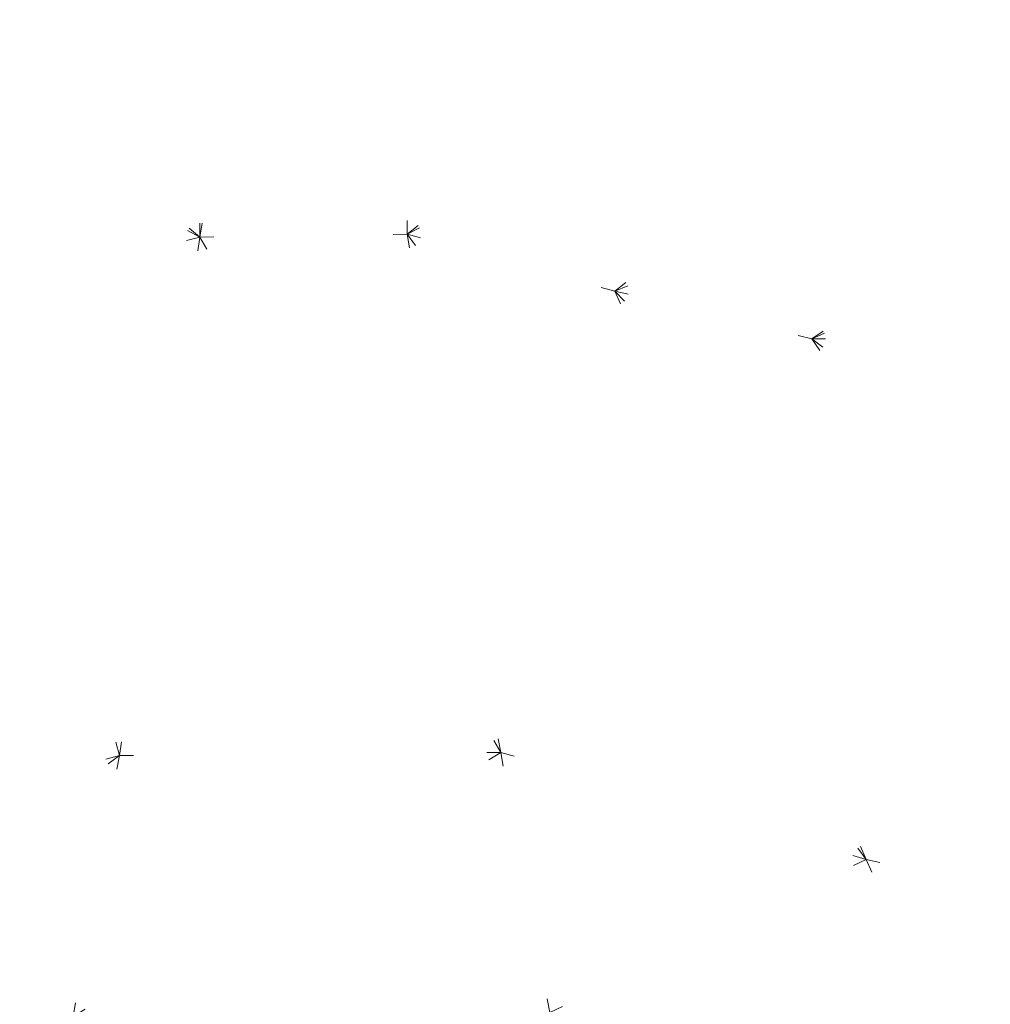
# Model space of a CAD drawing. Header units: millimetres. Extents: x 1700 to 4670, y 990 to 3874.
# Tile 61 of 110: x 3220.92 to 3227.88, y 1825.61 to 1832.67. Entities that reach past the tile are written whole.
import ezdxf

# ---------------------------------------------------------------- set-up
doc = ezdxf.new("R2010")
doc.units = ezdxf.units.MM
doc.linetypes.add('Wipeout_Contour', pattern=[1000, 0, -1000])
doc.layers.add('Nowe_320-W Umeblowanie', color=252, linetype='Continuous')

msp = doc.modelspace()

# ---------------------------------------------------------------- linework, layer by layer
at = {"layer": 'Nowe_320-W Umeblowanie', "color": 252, "linetype": 'Wipeout_Contour', "lineweight": 0, "ltscale": 46559.626941}
for p, q in [((3229.2156, 1835.5321), (3223.6968, 1831.1334)), ((3223.6968, 1831.1334), (3229.4882, 1834.0551))]:
    msp.add_line(p, q, dxfattribs=at)
at = {"layer": 'Nowe_320-W Umeblowanie', "color": 252, "linetype": 'Wipeout_Contour', "lineweight": 0, "ltscale": 278739.138113}
for p, q in [((3223.6968, 1831.1334), (3229.2156, 1835.5321)), ((3223.6923, 1833.7847), (3223.6968, 1831.1334))]:
    msp.add_line(p, q, dxfattribs=at)
at = {"layer": 'Nowe_320-W Umeblowanie', "color": 252, "linetype": 'Wipeout_Contour', "lineweight": 0, "ltscale": 46353.856664}
for p, q in [((3222.2107, 1831.1137), (3216.8883, 1835.4769)), ((3216.4769, 1834.0504), (3222.2107, 1831.1137))]:
    msp.add_line(p, q, dxfattribs=at)
at = {"layer": 'Nowe_320-W Umeblowanie', "color": 252, "linetype": 'Wipeout_Contour', "lineweight": 0, "ltscale": 247374.527838}
for p, q in [((3216.8883, 1835.4769), (3222.2107, 1831.1137)), ((3222.2107, 1831.1137), (3222.2127, 1833.8944))]:
    msp.add_line(p, q, dxfattribs=at)
at = {"layer": 'Nowe_320-W Umeblowanie', "color": 252, "linetype": 'Wipeout_Contour', "lineweight": 0, "ltscale": 46413.495242}
for p, q in [((3222.2107, 1831.1137), (3216.4769, 1834.0504)), ((3220.7276, 1830.7385), (3222.2107, 1831.1137))]:
    msp.add_line(p, q, dxfattribs=at)
at = {"layer": 'Nowe_320-W Umeblowanie', "color": 252, "linetype": 'Wipeout_Contour', "lineweight": 0, "ltscale": 46559.9368}
for p, q in [((3229.4882, 1834.0551), (3223.6968, 1831.1334)), ((3225.1863, 1830.7262), (3229.4882, 1834.0551)), ((3223.6968, 1831.1334), (3225.1863, 1830.7262))]:
    msp.add_line(p, q, dxfattribs=at)
at = {"layer": 'Nowe_320-W Umeblowanie', "color": 252, "linetype": 'Wipeout_Contour', "lineweight": 0, "ltscale": 46597.374218}
for p, q in [((3229.4882, 1834.0551), (3225.1863, 1830.7262)), ((3225.1863, 1830.7262), (3229.8209, 1832.5527))]:
    msp.add_line(p, q, dxfattribs=at)
at = {"layer": 'Nowe_320-W Umeblowanie', "color": 252, "linetype": 'Wipeout_Contour', "lineweight": 0, "ltscale": 61933.431049}
for p, q in [((3222.2127, 1833.8944), (3222.2107, 1831.1137)), ((3222.2107, 1831.1137), (3222.6506, 1833.7245))]:
    msp.add_line(p, q, dxfattribs=at)
at = {"layer": 'Nowe_320-W Umeblowanie', "color": 252, "linetype": 'Wipeout_Contour', "lineweight": 0, "ltscale": 108426.819352}
for p, q in [((3223.6968, 1831.1334), (3223.6923, 1833.7847)), ((3222.6506, 1833.7245), (3222.2107, 1831.1137)), ((3222.2107, 1831.1137), (3223.6968, 1831.1334))]:
    msp.add_line(p, q, dxfattribs=at)
at = {"layer": 'Nowe_320-W Umeblowanie', "color": 252, "linetype": 'Wipeout_Contour', "lineweight": 0, "ltscale": 46599.141026}
for p, q in [((3229.8209, 1832.5527), (3225.1863, 1830.7262)), ((3226.5991, 1830.3822), (3229.8209, 1832.5527)), ((3225.1863, 1830.7262), (3226.5991, 1830.3822))]:
    msp.add_line(p, q, dxfattribs=at)
at = {"layer": 'Nowe_320-W Umeblowanie', "color": 252, "linetype": 'Wipeout_Contour', "lineweight": 0, "ltscale": 46626.582221}
for p, q in [((3229.8209, 1832.5527), (3226.5991, 1830.3822)), ((3226.5991, 1830.3822), (3229.7351, 1831.7995))]:
    msp.add_line(p, q, dxfattribs=at)
at = {"layer": 'Nowe_320-W Umeblowanie', "color": 252, "linetype": 'Wipeout_Contour', "lineweight": 0, "ltscale": 46628.170055}
for p, q in [((3229.7351, 1831.7995), (3226.5991, 1830.3822)), ((3226.5991, 1830.3822), (3228.1641, 1830.4109))]:
    msp.add_line(p, q, dxfattribs=at)
at = {"layer": 'Nowe_320-W Umeblowanie', "color": 252, "linetype": 'Wipeout_Contour', "lineweight": 0, "ltscale": 46536.416323}
for p, q in [((3223.6968, 1831.1334), (3222.2107, 1831.1137)), ((3224.3682, 1827.4157), (3223.6968, 1831.1334)), ((3222.2107, 1831.1137), (3224.3682, 1827.4157))]:
    msp.add_line(p, q, dxfattribs=at)
at = {"layer": 'Nowe_320-W Umeblowanie', "color": 252, "linetype": 'Wipeout_Contour', "lineweight": 0, "ltscale": 46602.602032}
for p, q in [((3223.6968, 1831.1334), (3224.3682, 1827.4157)), ((3226.9893, 1826.6482), (3223.6968, 1831.1334)), ((3224.3682, 1827.4157), (3226.9893, 1826.6482))]:
    msp.add_line(p, q, dxfattribs=at)
at = {"layer": 'Nowe_320-W Umeblowanie', "color": 252, "linetype": 'Wipeout_Contour', "lineweight": 0, "ltscale": 46587.127572}
for p, q in [((3223.6968, 1831.1334), (3226.9893, 1826.6482)), ((3225.1863, 1830.7262), (3223.6968, 1831.1334)), ((3226.9893, 1826.6482), (3225.1863, 1830.7262))]:
    msp.add_line(p, q, dxfattribs=at)
at = {"layer": 'Nowe_320-W Umeblowanie', "color": 252, "linetype": 'Wipeout_Contour', "lineweight": 0, "ltscale": 46495.297724}
for p, q in [((3222.2107, 1831.1137), (3220.7276, 1830.7385)), ((3221.6333, 1827.3928), (3222.2107, 1831.1137)), ((3220.7276, 1830.7385), (3221.6333, 1827.3928))]:
    msp.add_line(p, q, dxfattribs=at)
at = {"layer": 'Nowe_320-W Umeblowanie', "color": 252, "linetype": 'Wipeout_Contour', "lineweight": 0, "ltscale": 46545.410767}
for p, q in [((3222.2107, 1831.1137), (3221.6333, 1827.3928)), ((3224.3682, 1827.4157), (3222.2107, 1831.1137)), ((3221.6333, 1827.3928), (3224.3682, 1827.4157))]:
    msp.add_line(p, q, dxfattribs=at)
at = {"layer": 'Nowe_320-W Umeblowanie', "color": 252, "linetype": 'Wipeout_Contour', "lineweight": 0, "ltscale": 46499.265326}
for p, q in [((3221.6333, 1827.3928), (3220.7276, 1830.7385)), ((3219.0003, 1826.6974), (3221.6333, 1827.3928))]:
    msp.add_line(p, q, dxfattribs=at)
at = {"layer": 'Nowe_320-W Umeblowanie', "color": 252, "linetype": 'Wipeout_Contour', "lineweight": 0, "ltscale": 46638.983028}
for p, q in [((3225.1863, 1830.7262), (3229.6503, 1826.0042)), ((3226.5991, 1830.3822), (3225.1863, 1830.7262)), ((3229.6503, 1826.0042), (3226.5991, 1830.3822))]:
    msp.add_line(p, q, dxfattribs=at)
at = {"layer": 'Nowe_320-W Umeblowanie', "color": 252, "linetype": 'Wipeout_Contour', "lineweight": 0, "ltscale": 46666.225006}
for p, q in [((3225.1863, 1830.7262), (3226.9893, 1826.6482)), ((3229.6503, 1826.0042), (3225.1863, 1830.7262)), ((3226.9893, 1826.6482), (3229.6503, 1826.0042))]:
    msp.add_line(p, q, dxfattribs=at)
at = {"layer": 'Nowe_320-W Umeblowanie', "color": 252, "linetype": 'Wipeout_Contour', "lineweight": 0, "ltscale": 46683.649668}
for p, q in [((3228.1641, 1830.4109), (3226.5991, 1830.3822)), ((3226.5991, 1830.3822), (3232.3018, 1826.1197))]:
    msp.add_line(p, q, dxfattribs=at)
at = {"layer": 'Nowe_320-W Umeblowanie', "color": 252, "linetype": 'Wipeout_Contour', "lineweight": 0, "ltscale": 46723.586003}
for p, q in [((3232.3018, 1826.1197), (3226.5991, 1830.3822)), ((3226.5991, 1830.3822), (3229.6503, 1826.0042))]:
    msp.add_line(p, q, dxfattribs=at)
at = {"layer": 'Nowe_320-W Umeblowanie', "color": 252, "linetype": 'Wipeout_Contour', "lineweight": 0, "ltscale": 46542.423848}
for p, q in [((3221.6333, 1827.3928), (3218.0515, 1824.6769)), ((3221.3018, 1825.5213), (3221.6333, 1827.3928))]:
    msp.add_line(p, q, dxfattribs=at)
at = {"layer": 'Nowe_320-W Umeblowanie', "color": 252, "linetype": 'Wipeout_Contour', "lineweight": 0, "ltscale": 46517.431618}
for p, q in [((3218.0515, 1824.6769), (3221.6333, 1827.3928)), ((3221.6333, 1827.3928), (3219.0003, 1826.6974))]:
    msp.add_line(p, q, dxfattribs=at)
at = {"layer": 'Nowe_320-W Umeblowanie', "color": 252, "linetype": 'Wipeout_Contour', "lineweight": 0, "ltscale": 46609.152441}
for p, q in [((3224.3682, 1827.4157), (3221.3018, 1825.5213)), ((3224.721, 1825.5494), (3224.3682, 1827.4157))]:
    msp.add_line(p, q, dxfattribs=at)
at = {"layer": 'Nowe_320-W Umeblowanie', "color": 252, "linetype": 'Wipeout_Contour', "lineweight": 0, "ltscale": 46573.608072}
for p, q in [((3221.3018, 1825.5213), (3224.3682, 1827.4157)), ((3221.6333, 1827.3928), (3221.3018, 1825.5213)), ((3224.3682, 1827.4157), (3221.6333, 1827.3928))]:
    msp.add_line(p, q, dxfattribs=at)
at = {"layer": 'Nowe_320-W Umeblowanie', "color": 252, "linetype": 'Wipeout_Contour', "lineweight": 0, "ltscale": 46645.912765}
for p, q in [((3226.9893, 1826.6482), (3224.3682, 1827.4157)), ((3224.3682, 1827.4157), (3224.721, 1825.5494)), ((3224.721, 1825.5494), (3226.9893, 1826.6482))]:
    msp.add_line(p, q, dxfattribs=at)
at = {"layer": 'Nowe_320-W Umeblowanie', "color": 252, "linetype": 'Wipeout_Contour', "lineweight": 0, "ltscale": 46690.449318}
for p, q in [((3226.9893, 1826.6482), (3224.721, 1825.5494)), ((3227.8974, 1824.6382), (3226.9893, 1826.6482))]:
    msp.add_line(p, q, dxfattribs=at)
at = {"layer": 'Nowe_320-W Umeblowanie', "color": 252, "linetype": 'Wipeout_Contour', "lineweight": 0, "ltscale": 46725.635094}
for p, q in [((3229.6503, 1826.0042), (3226.9893, 1826.6482)), ((3226.9893, 1826.6482), (3227.8974, 1824.6382))]:
    msp.add_line(p, q, dxfattribs=at)

doc.saveas('drawing.dxf')
